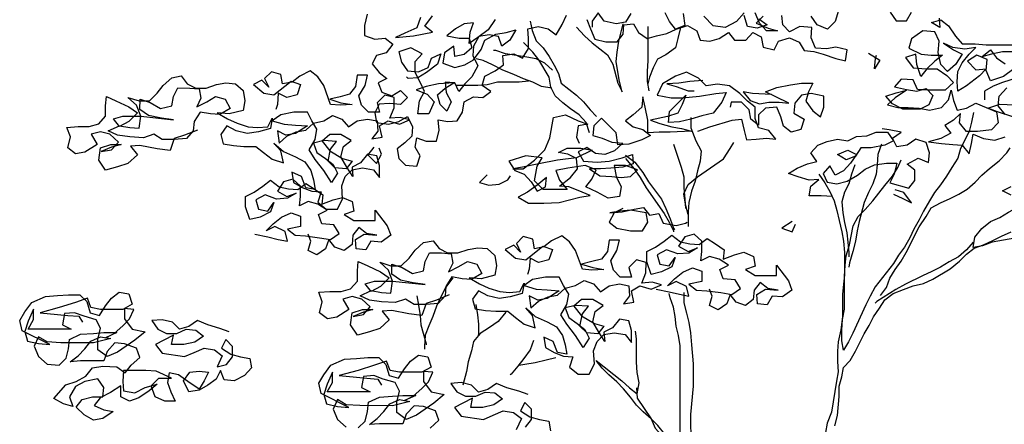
# Model space of a CAD drawing. Header units: metres. Extents: x 8 to 122, y -18 to 26.
# Tile 21 of 54: x 11.87 to 16.05, y 19.6 to 21.32. Entities that reach past the tile are written whole.
import ezdxf

# ---------------------------------------------------------------- set-up
doc = ezdxf.new("R2010")
doc.units = ezdxf.units.M
doc.layers.add('N-WE-AL-DETAIL-G', color=7, linetype='Continuous')

# ---------------------------------------------------------------- blocks, each defined once
blk = doc.blocks.new('Boom_zijaanzicht')
at = {"color": 0, "ltscale": 0.05, "flags": 128}
for points in [[(-1.7104, 9.8657), (-1.7213, 9.8183), (-1.7214, 9.7746), (-1.6777, 9.7599), (-1.6339, 9.7635), (-1.6011, 9.738), (-1.6303, 9.7016), (-1.6704, 9.6907), (-1.6887, 9.6543), (-1.6596, 9.6178), (-1.6268, 9.5923), (-1.6632, 9.5741), (-1.6487, 9.534), (-1.605, 9.5193), (-1.5685, 9.5412), (-1.5394, 9.512), (-1.5686, 9.4829), (-1.6159, 9.4866), (-1.6597, 9.483), (-1.6779, 9.4465), (-1.6707, 9.4064), (-1.6197, 9.3991), (-1.5759, 9.41), (-1.5395, 9.4318), (-1.5176, 9.3881), (-1.5213, 9.348), (-1.5505, 9.3189), (-1.5833, 9.2934), (-1.5761, 9.2533), (-1.5469, 9.2241), (-1.4996, 9.2204), (-1.485, 9.2641), (-1.5068, 9.3006), (-1.4995, 9.3407), (-1.4594, 9.3261), (-1.4157, 9.326), (-1.4047, 9.3734), (-1.4083, 9.4171), (-1.3682, 9.4098), (-1.3281, 9.4134), (-1.3062, 9.4498), (-1.2989, 9.4936), (-1.2588, 9.5154), (-1.2187, 9.5117), (-1.1859, 9.5372), (-1.2223, 9.5627), (-1.2113, 9.6028), (-1.1676, 9.6246), (-1.1311, 9.6501), (-1.1347, 9.6902), (-1.0873, 9.6974), (-1.0509, 9.6792), (-1.0254, 9.7193), (-1.0253, 9.763), (-1.0289, 9.8031), (-0.9852, 9.814), (-0.9415, 9.803), (-0.9087, 9.7775), (-0.8831, 9.8212), (-0.8649, 9.8612)], [(-0.7774, 9.8429), (-0.7629, 9.8028), (-0.7447, 9.7591), (-0.6973, 9.7481), (-0.65, 9.7481), (-0.6244, 9.7808), (-0.6207, 9.8209), (-0.5806, 9.8245), (-0.5588, 9.7881), (-0.5224, 9.7625), (-0.4823, 9.7734), (-0.4386, 9.7843), (-0.3985, 9.8025), (-0.3511, 9.817), (-0.311, 9.7951), (-0.2965, 9.755), (-0.2564, 9.7513), (-0.2163, 9.7622), (-0.1762, 9.7877), (-0.1507, 9.7549), (-0.1033, 9.7549), (-0.0741, 9.7876), (-0.0377, 9.7694), (-0.0304, 9.7256), (0.0169, 9.7147), (0.0352, 9.7511), (0.0826, 9.7656), (0.1226, 9.7474), (0.1445, 9.7109), (0.1846, 9.7072), (0.2246, 9.6962), (0.2793, 9.678), (0.3194, 9.667), (0.3267, 9.7144), (0.2793, 9.7253), (0.2392, 9.7181), (0.1919, 9.7218), (0.1737, 9.7655), (0.1774, 9.8093), (0.1263, 9.813), (0.0826, 9.7911), (0.0535, 9.8203), (0.0499, 9.8604)], [(-0.0303, 9.8568), (-0.0595, 9.8277), (-0.0085, 9.8058), (0.0316, 9.7948), (-0.0158, 9.7949), (-0.0449, 9.8277), (-0.0631, 9.8714)], [(-0.0486, 9.8459), (-0.0121, 9.8204), (-0.0559, 9.8058), (-0.096, 9.8132), (-0.1105, 9.8605)], [(-0.1105, 9.8715), (-0.1433, 9.8351), (-0.1907, 9.8096), (-0.2417, 9.8169), (-0.2818, 9.8571)], [(-0.3692, 9.8681), (-0.362, 9.817), (-0.4021, 9.8025), (-0.4276, 9.8353), (-0.4458, 9.8718)], [(-0.5915, 9.8683), (-0.6134, 9.8318), (-0.6535, 9.8246), (-0.7045, 9.8356), (-0.73, 9.872), (-0.7556, 9.8356), (-0.7556, 9.8101)], [(0.2904, 9.882), (0.2758, 9.8347), (0.2429, 9.8019), (0.1992, 9.8202), (0.1738, 9.8566)], [(-1.1674, 9.8433), (-1.1966, 9.7996), (-1.2403, 9.7668), (-1.2768, 9.7413), (-1.2731, 9.7887), (-1.2585, 9.8288), (-1.2986, 9.8252), (-1.335, 9.8034), (-1.3715, 9.7742), (-1.3205, 9.7633), (-1.2768, 9.7632), (-1.2659, 9.7231), (-1.2987, 9.694), (-1.3388, 9.6867), (-1.3424, 9.7305), (-1.3825, 9.7014), (-1.3898, 9.6576), (-1.3388, 9.6394), (-1.2951, 9.6503), (-1.2586, 9.6721), (-1.2258, 9.7158), (-1.2112, 9.7559), (-1.1638, 9.7813), (-1.12, 9.7886), (-1.0799, 9.7995), (-1.1055, 9.7558), (-1.1383, 9.7303), (-1.1529, 9.7704), (-1.1929, 9.7777), (-1.2367, 9.7705), (-1.2586, 9.7304), (-1.2623, 9.6903), (-1.2404, 9.6466), (-1.266, 9.5992), (-1.2952, 9.5701), (-1.3207, 9.5373), (-1.3389, 9.5738), (-1.379, 9.5774), (-1.3754, 9.5337), (-1.3535, 9.4936), (-1.3718, 9.4535), (-1.4009, 9.4827), (-1.4118, 9.5228), (-1.379, 9.5519), (-1.3425, 9.5738), (-1.4081, 9.5702), (-1.4592, 9.5593), (-1.5029, 9.5448), (-1.4556, 9.5265), (-1.4264, 9.4937), (-1.4483, 9.4427), (-1.4957, 9.4427), (-1.4884, 9.4974), (-1.4665, 9.5374), (-1.4847, 9.5775), (-1.5065, 9.6177), (-1.5065, 9.665), (-1.4773, 9.6978), (-1.5246, 9.7234), (-1.5757, 9.7052), (-1.5648, 9.6614), (-1.5393, 9.625), (-1.4919, 9.6213), (-1.4518, 9.6395), (-1.4372, 9.6795), (-1.3971, 9.6977), (-1.4117, 9.654), (-1.4591, 9.6176), (-1.4956, 9.5958), (-1.5357, 9.5922), (-1.543, 9.5995)], [(-1.4844, 9.8509), (-1.499, 9.8071), (-1.5501, 9.7853), (-1.5902, 9.7671), (-1.5136, 9.7744), (-1.4335, 9.7889), (-1.4662, 9.8144), (-1.4334, 9.8581)], [(0.5091, 9.8746), (0.5345, 9.8381), (0.5783, 9.838), (0.6002, 9.8745)], [(0.7168, 9.8489), (0.7204, 9.8088), (0.6839, 9.8307), (0.724, 9.8416), (0.7568, 9.816), (0.7859, 9.7723), (0.8151, 9.7394), (0.8697, 9.7394), (0.9171, 9.7357), (1.0374, 9.7356)], [(1.0373, 9.7064), (0.9863, 9.7065), (0.9389, 9.6956), (0.8988, 9.6847), (0.9353, 9.7138), (0.9608, 9.681), (0.9972, 9.6554)], [(1.0336, 9.6335), (0.9899, 9.6008), (0.9352, 9.5826), (0.917, 9.6264), (0.9207, 9.6737), (0.877, 9.692), (0.8368, 9.6665), (0.8733, 9.6301), (0.917, 9.6337), (0.8878, 9.6045), (0.8331, 9.5608), (0.7966, 9.539), (0.793, 9.5791), (0.7967, 9.6228), (0.815, 9.6593), (0.8442, 9.6957), (0.8733, 9.7248), (0.826, 9.7176), (0.7749, 9.7249), (0.7349, 9.7432), (0.7786, 9.714), (0.815, 9.6957), (0.7858, 9.652), (0.753, 9.6229), (0.7239, 9.6521), (0.713, 9.7031), (0.7167, 9.7505), (0.6985, 9.7906), (0.6475, 9.7943), (0.6001, 9.7615), (0.5891, 9.7214), (0.6401, 9.6959), (0.6838, 9.6922), (0.7312, 9.6921), (0.6984, 9.6667), (0.6655, 9.6339), (0.64, 9.6011), (0.6218, 9.6521), (0.6182, 9.6959), (0.5745, 9.6813), (0.6072, 9.6376), (0.6619, 9.6339), (0.7093, 9.6338), (0.7493, 9.6047), (0.7785, 9.5755), (0.742, 9.5427), (0.6691, 9.5428), (0.6254, 9.5465), (0.6072, 9.5866), (0.5562, 9.5903), (0.527, 9.5575), (0.578, 9.5465), (0.6217, 9.5392), (0.6618, 9.5501), (0.6909, 9.5209), (0.6727, 9.4808), (0.6362, 9.4626), (0.5633, 9.4627), (0.5196, 9.4846), (0.4905, 9.5174), (0.5342, 9.532), (0.578, 9.5429), (0.5306, 9.5101), (0.4978, 9.481), (0.5415, 9.47), (0.5852, 9.47), (0.6326, 9.4663), (0.6763, 9.4589), (0.7273, 9.4698), (0.7565, 9.5026), (0.7675, 9.5427), (0.7784, 9.4989), (0.7929, 9.4588), (0.833, 9.4661), (0.8731, 9.4879), (0.9606, 9.4514), (0.9678, 9.404), (0.9386, 9.3749), (0.8803, 9.3677), (0.8329, 9.3677), (0.8038, 9.4042), (0.8075, 9.4442), (0.7783, 9.4151), (0.7418, 9.3933), (0.7673, 9.3605), (0.7236, 9.3386), (0.6725, 9.3241), (0.7272, 9.3168), (0.7746, 9.3131), (0.8147, 9.3094), (0.8438, 9.2729), (0.8548, 9.3167), (0.8621, 9.3567), (0.9058, 9.3385), (0.9532, 9.3311), (0.9969, 9.3457)], [(1.0298, 9.4295), (0.9642, 9.4514), (0.9241, 9.466), (0.9752, 9.4842), (1.0371, 9.4805)], [(0.997, 9.4404), (0.9679, 9.4769), (0.9716, 9.517), (1.0044, 9.5534)], [(1.0445, 9.5935), (0.9862, 9.5753), (0.9461, 9.5607), (0.9096, 9.5389), (0.9096, 9.5025)], [(-1.018, 9.8359), (-1.0107, 9.7958), (-0.9925, 9.752), (-0.9634, 9.7228), (-0.9379, 9.6864), (-0.9161, 9.6499), (-0.8979, 9.6134), (-0.887, 9.5734), (-0.8215, 9.5223), (-0.7923, 9.4931), (-0.7632, 9.4603), (-0.7377, 9.4311)], [(-0.8212, 9.8102), (-0.7884, 9.7737), (-0.7557, 9.7445), (-0.6901, 9.6934), (-0.6683, 9.6533), (-0.6465, 9.5731), (-0.6283, 9.5367), (-0.6392, 9.5804), (-0.6464, 9.6205), (-0.6537, 9.6642), (-0.65, 9.7043), (-0.6427, 9.7517), (-0.6244, 9.8246)], [(-0.5187, 9.8135), (-0.5188, 9.6678), (-0.5225, 9.624), (-0.5226, 9.5803), (-0.5153, 9.5402)], [(-0.3802, 9.8098), (-0.3912, 9.7624), (-0.4022, 9.7223), (-0.4423, 9.6932), (-0.4787, 9.675), (-0.497, 9.6386), (-0.5116, 9.5985), (-0.5189, 9.5694)], [(-0.7669, 9.3619), (-0.7815, 9.4056), (-0.8106, 9.4384), (-0.847, 9.464), (-0.8798, 9.4895), (-0.9126, 9.5187), (-0.9308, 9.5552), (-0.938, 9.5989), (-0.9817, 9.6718), (-1.0071, 9.7047), (-1.0472, 9.7448)], [(-0.9234, 9.6281), (-0.9562, 9.6572), (-0.9926, 9.6755), (-1.0327, 9.6828), (-1.0764, 9.6901), (-1.1238, 9.6975), (-1.1638, 9.7121), (-1.1748, 9.7121)], [(0.4178, 9.6997), (0.4651, 9.6705), (0.4432, 9.6341), (0.4469, 9.6778), (0.4506, 9.6924)], [(-0.9271, 9.5515), (-0.9708, 9.5589), (-1.0073, 9.5771), (-1.0473, 9.5917), (-1.0874, 9.61), (-1.1348, 9.6282), (-1.1785, 9.6501), (-1.2185, 9.6684), (-1.2477, 9.6757)], [(-2.4302, 9.3737), (-2.4849, 9.3519), (-2.5286, 9.3374), (-2.5469, 9.2864), (-2.6015, 9.2937), (-2.6744, 9.3084), (-2.7145, 9.3048), (-2.6854, 9.2683), (-2.7255, 9.2319), (-2.7692, 9.2173), (-2.8203, 9.2028), (-2.8494, 9.2466), (-2.8421, 9.2976), (-2.7983, 9.3121), (-2.7546, 9.3121), (-2.7947, 9.3012), (-2.8384, 9.283), (-2.7947, 9.2903), (-2.7655, 9.323), (-2.8019, 9.3559), (-2.842, 9.3668), (-2.8821, 9.3559), (-2.8566, 9.3122), (-2.9077, 9.2794), (-2.9478, 9.2722), (-2.9805, 9.2977), (-2.9696, 9.3451), (-2.9841, 9.3852), (-2.9367, 9.3888), (-2.8893, 9.3887), (-2.8493, 9.3996), (-2.8201, 9.4324), (-2.82, 9.4761), (-2.8163, 9.5162), (-2.7763, 9.498), (-2.7216, 9.4724), (-2.6852, 9.4469), (-2.7217, 9.4104), (-2.7618, 9.3886), (-2.7873, 9.4214), (-2.7472, 9.4323), (-2.6707, 9.4323), (-2.5322, 9.4176), (-2.5832, 9.4249), (-2.6378, 9.4359), (-2.6743, 9.4614), (-2.6742, 9.5052), (-2.6305, 9.4905), (-2.5868, 9.465), (-2.5394, 9.4759), (-2.5321, 9.516), (-2.5138, 9.5524), (-2.4628, 9.5523), (-2.4227, 9.5487), (-2.4155, 9.5086), (-2.4337, 9.4721), (-2.39, 9.494), (-2.3535, 9.5158), (-2.3134, 9.5048), (-2.2916, 9.4647), (-2.3354, 9.4392), (-2.3754, 9.4429), (-2.4192, 9.4503), (-2.4447, 9.4102), (-2.4484, 9.3701), (-2.4776, 9.3373), (-2.5286, 9.3337), (-2.5796, 9.3338), (-2.6161, 9.3557), (-2.6598, 9.3411), (-2.7181, 9.3448), (-2.7691, 9.3522), (-2.8092, 9.3704), (-2.7618, 9.3923), (-2.7181, 9.3849), (-2.678, 9.3813), (-2.6707, 9.4323), (-2.6888, 9.4797), (-2.7252, 9.5125), (-2.6779, 9.4979), (-2.6341, 9.4978), (-2.6013, 9.5306), (-2.5758, 9.5634), (-2.5393, 9.5961), (-2.4992, 9.6034), (-2.4737, 9.5706), (-2.4373, 9.5523), (-2.3936, 9.5523), (-2.3498, 9.5668), (-2.3097, 9.5741), (-2.2696, 9.5704), (-2.2369, 9.5412), (-2.2296, 9.4975), (-2.237, 9.4574), (-2.2953, 9.4429), (-2.3463, 9.4465), (-2.3026, 9.421), (-2.2625, 9.4027), (-2.2151, 9.3881), (-2.1751, 9.3844), (-2.1313, 9.388), (-2.1131, 9.4245), (-2.1204, 9.3807), (-2.1714, 9.3662), (-2.2188, 9.359), (-2.2662, 9.3699), (-2.3063, 9.3918), (-2.3318, 9.3554), (-2.3209, 9.3153), (-2.2772, 9.308), (-2.2334, 9.3043), (-2.1824, 9.3043), (-2.1497, 9.2787), (-2.1132, 9.2495), (-2.0659, 9.2349), (-2.0768, 9.286), (-2.1059, 9.3188), (-2.0658, 9.2823), (-2.0148, 9.2604), (-1.9748, 9.2385), (-1.9493, 9.202), (-1.9384, 9.1619), (-1.9311, 9.1218), (-1.9712, 9.1291), (-1.9894, 9.1765), (-2.0295, 9.1948), (-2.0222, 9.1511), (-1.9858, 9.1292), (-1.9457, 9.1145), (-1.9056, 9.1109), (-1.9203, 9.0671), (-1.8838, 9.038), (-1.8365, 9.0379), (-1.8146, 9.0816), (-1.8181, 9.1363), (-1.8035, 9.1764), (-1.7744, 9.2055), (-1.7306, 9.2127), (-1.6832, 9.2054), (-1.6578, 9.1726), (-1.6577, 9.2236), (-1.6686, 9.2637), (-1.7087, 9.271), (-1.7379, 9.2346), (-1.7743, 9.2164), (-1.7707, 9.1763), (-1.7962, 9.2165), (-1.8217, 9.2602), (-1.8107, 9.3039), (-1.7779, 9.3294), (-1.8216, 9.355), (-1.869, 9.355), (-1.9018, 9.3259), (-1.869, 9.2858), (-1.8144, 9.2529), (-1.7743, 9.2419), (-1.7999, 9.2092), (-1.8472, 9.2129), (-1.8764, 9.242), (-1.8654, 9.293), (-1.8398, 9.3258), (-1.8945, 9.3295), (-1.9382, 9.3186), (-1.9237, 9.2785), (-1.8873, 9.253), (-1.8545, 9.2274), (-1.8363, 9.191), (-1.8619, 9.1509), (-1.8946, 9.202), (-1.931, 9.2494), (-1.9565, 9.2895), (-1.9309, 9.3332), (-1.9236, 9.3769), (-1.9454, 9.4134), (-1.9636, 9.4498), (-2.0219, 9.4499), (-2.0766, 9.439), (-2.1131, 9.4135), (-2.0621, 9.3989), (-2.0147, 9.3952), (-1.9637, 9.3915), (-2.0147, 9.3588), (-2.0548, 9.3515), (-2.0913, 9.3698), (-2.084, 9.3188), (-2.0512, 9.3479), (-2.0111, 9.3661), (-1.971, 9.3733), (-1.9382, 9.4024), (-1.8944, 9.4133), (-1.858, 9.4352), (-1.8179, 9.4206), (-1.7888, 9.3877), (-1.7523, 9.4132), (-1.7086, 9.4205), (-1.6685, 9.4131), (-1.6649, 9.3694), (-1.6904, 9.3366), (-1.6467, 9.3439), (-1.6576, 9.3913), (-1.6211, 9.4131), (-1.5737, 9.3985), (-1.53, 9.4166), (-1.5701, 9.4276), (-1.6138, 9.424), (-1.5955, 9.4677), (-1.5955, 9.5115), (-1.6356, 9.5224), (-1.6684, 9.4897), (-1.6575, 9.4496), (-1.7049, 9.4496), (-1.734, 9.4788), (-1.7449, 9.5189), (-1.7194, 9.5626), (-1.7084, 9.6063), (-1.7521, 9.6064), (-1.7595, 9.559), (-1.785, 9.5262), (-1.8251, 9.5153), (-1.8688, 9.5044), (-1.8215, 9.4898), (-1.7741, 9.4825), (-1.8251, 9.4789), (-1.8652, 9.4826), (-1.8943, 9.5628), (-1.9198, 9.5992), (-1.9525, 9.6248), (-1.9963, 9.6029), (-2.0291, 9.5775), (-2.0692, 9.5702), (-2.0765, 9.6103), (-2.1165, 9.6213), (-2.1457, 9.5921), (-2.1275, 9.5557), (-2.1567, 9.5849), (-2.1931, 9.5667), (-2.1494, 9.5302), (-2.1057, 9.5229), (-2.0328, 9.5811), (-1.9927, 9.5665), (-2.0073, 9.5228), (-2.051, 9.5119), (-2.0875, 9.5301), (-2.0912, 9.4828), (-2.0985, 9.4609)], [(-0.3077, 9.3687), (-0.2567, 9.3869), (-0.1619, 9.416), (-0.1218, 9.4196), (-0.1109, 9.3722), (-0.1, 9.3321), (-0.06, 9.3357), (-0.0162, 9.3393), (0.0239, 9.3356), (-0.0053, 9.3721), (-0.049, 9.3831), (-0.0635, 9.4232), (-0.0635, 9.4706), (-0.0963, 9.4961), (-0.129, 9.5289), (-0.1727, 9.5618), (-0.2237, 9.5691), (-0.2711, 9.5619), (-0.3039, 9.5947), (-0.3549, 9.6202), (-0.4023, 9.6021), (-0.457, 9.5693), (-0.4789, 9.522), (-0.4206, 9.511), (-0.3732, 9.5109), (-0.3003, 9.5182), (-0.2311, 9.529), (-0.1873, 9.5326), (-0.2056, 9.4926), (-0.2421, 9.4452), (-0.2895, 9.4343), (-0.3368, 9.4198), (-0.3842, 9.4089), (-0.4316, 9.4053), (-0.4279, 9.4527), (-0.3586, 9.5218), (-0.3732, 9.4818), (-0.3915, 9.4453), (-0.4352, 9.4308), (-0.5081, 9.4163), (-0.4681, 9.4017), (-0.4171, 9.3871), (-0.377, 9.3797), (-0.3333, 9.3688), (-0.4244, 9.3652), (-0.4717, 9.3652), (-0.5191, 9.3616), (-0.5191, 9.4163), (-0.53, 9.471), (-0.5408, 9.5147), (-0.5445, 9.471), (-0.581, 9.4382), (-0.6138, 9.4128), (-0.581, 9.3872), (-0.541, 9.3762), (-0.5082, 9.3507), (-0.5447, 9.3325), (-0.5993, 9.3143), (-0.6467, 9.3107), (-0.654, 9.3618), (-0.7159, 9.4238), (-0.7487, 9.391), (-0.7524, 9.3509), (-0.7123, 9.34), (-0.6722, 9.3217), (-0.6248, 9.318), (-0.6613, 9.2852), (-0.7014, 9.2707), (-0.7415, 9.2744), (-0.7779, 9.2999), (-0.8144, 9.2817), (-0.7926, 9.2416), (-0.7342, 9.2379), (-0.6832, 9.2415), (-0.6285, 9.2561), (-0.5848, 9.2706), (-0.5812, 9.2305), (-0.6249, 9.216), (-0.676, 9.2124), (-0.7197, 9.2088), (-0.7671, 9.2088), (-0.7234, 9.1796), (-0.6724, 9.1759), (-0.6323, 9.1722), (-0.5922, 9.1759), (-0.563, 9.205), (-0.614, 9.2232), (-0.6614, 9.2233), (-0.6541, 9.1759), (-0.6323, 9.1322), (-0.6396, 9.0921), (-0.687, 9.0848), (-0.7344, 9.1104), (-0.7817, 9.1323), (-0.7562, 9.1651), (-0.7379, 9.2051), (-0.7853, 9.2234), (-0.8582, 9.2125), (-0.9092, 9.2017), (-0.8947, 9.1616), (-0.8619, 9.1214), (-0.9639, 9.1215), (-1.0004, 9.158), (-0.9894, 9.2199), (-0.9675, 9.2564), (-1.0367, 9.2637), (-1.1096, 9.2419), (-1.0841, 9.2018), (-1.0441, 9.1872), (-1.0149, 9.1544), (-0.9895, 9.1143), (-0.953, 9.1324), (-0.9493, 9.1725), (-0.9894, 9.1398), (-1.0296, 9.1107), (-1.0697, 9.0888), (-1.026, 9.0633), (-0.9604, 9.0632), (-0.8948, 9.0668), (-0.8073, 9.0886), (-0.7635, 9.0958), (-0.8145, 9.1177), (-0.8546, 9.1324), (-0.8947, 9.136), (-0.8473, 9.1724), (-0.8181, 9.2089), (-0.8217, 9.2526), (-0.8581, 9.2708), (-0.8982, 9.2782), (-0.8617, 9.2964), (-0.8034, 9.2963), (-0.7561, 9.289), (-0.8217, 9.2562), (-0.9019, 9.2454), (-0.9821, 9.2309), (-1.0513, 9.2164), (-1.0914, 9.2091), (-1.0477, 9.2091), (-1.0003, 9.2455), (-0.9565, 9.2892), (-0.9346, 9.3402), (-0.9199, 9.4276), (-0.8689, 9.4385), (-0.8143, 9.4129), (-0.7742, 9.3983), (-0.8143, 9.3911), (-0.8216, 9.3437), (-0.8107, 9.3182)], [(-1.0255, 9.5808), (-1.0656, 9.5772), (-1.1567, 9.5772), (-1.2004, 9.5664), (-1.2405, 9.5627), (-1.3316, 9.5628)], [(-0.2857, 9.5837), (-0.3403, 9.5801), (-0.3877, 9.5729), (-0.4388, 9.5693), (-0.3987, 9.5583), (-0.3477, 9.5401), (-0.3222, 9.54)], [(0.0058, 9.5252), (-0.0744, 9.5289), (-0.1144, 9.5362), (-0.0853, 9.4997), (-0.0452, 9.4851), (-0.0051, 9.4924), (0.0386, 9.4923), (0.0787, 9.4886), (0.024, 9.5142), (-0.0197, 9.5361), (0.0277, 9.5543), (0.086, 9.5652), (0.1334, 9.5724), (0.1808, 9.5724), (0.1625, 9.5359), (0.1516, 9.4959), (0.1807, 9.4558), (0.2135, 9.4302), (0.2281, 9.4703), (0.2281, 9.5177), (0.1735, 9.5286), (0.1334, 9.5214), (0.1042, 9.4886), (0.1005, 9.4449), (0.1442, 9.4193), (0.1296, 9.3756), (0.0895, 9.3647), (0.0567, 9.3903), (0.0458, 9.4304), (0.0276, 9.4705), (-0.0198, 9.4669), (-0.0489, 9.4377), (-0.049, 9.394), (-0.0817, 9.4196), (-0.089, 9.4596), (-0.1218, 9.4925), (-0.1655, 9.4925), (-0.1692, 9.4707)], [(0.8622, 9.4478), (0.8548, 9.4078), (0.8439, 9.3677), (0.8074, 9.2948), (0.7964, 9.2548), (0.7708, 9.2147), (0.7489, 9.1783), (0.7234, 9.1418), (0.6979, 9.1091), (0.676, 9.0726), (0.6504, 9.0289), (0.6322, 8.9925), (0.6102, 8.9524), (0.592, 8.916), (0.5701, 8.876), (0.5445, 8.8432), (0.5227, 8.8068), (0.446, 8.7084), (0.4241, 8.6684), (0.4059, 8.6319), (0.3511, 8.5117), (0.3328, 8.4753), (0.3109, 8.4389), (0.3037, 8.479), (0.3037, 8.5263), (0.3074, 8.5701), (0.3147, 8.6138), (0.3149, 8.7523), (0.3186, 8.7997), (0.3222, 8.8397), (0.3369, 8.8871), (0.3515, 8.9673), (0.3734, 9.0073), (0.4026, 9.0365), (0.4354, 9.0729), (0.4865, 9.1384), (0.5193, 9.1785), (0.5412, 9.2149), (0.5559, 9.2477)], [(-0.3368, 9.4271), (-0.3369, 9.3833), (-0.3151, 9.3287), (-0.2932, 9.2849), (-0.2969, 9.2412), (-0.3079, 9.2011), (-0.3189, 9.1574), (-0.3335, 9.1137), (-0.3445, 9.0663), (-0.3481, 9.0262), (-0.3482, 8.9643)], [(0.2642, 9.0912), (0.2168, 9.0949), (0.1658, 9.095), (0.1731, 9.1351), (0.2059, 9.1642), (0.1658, 9.1606), (0.1185, 9.1752), (0.0784, 9.1898), (0.1149, 9.2116), (0.1586, 9.2298), (0.1987, 9.2407), (0.1732, 9.2772), (0.2024, 9.31), (0.2425, 9.3245), (0.2863, 9.3354), (0.33, 9.3281), (0.3664, 9.3463), (0.4102, 9.3499), (0.4503, 9.3644), (0.4977, 9.3644), (0.5231, 9.3279), (0.4867, 9.3097), (0.4283, 9.2988), (0.3846, 9.2989), (0.3627, 9.2624), (0.3226, 9.2479), (0.2862, 9.2698), (0.3299, 9.288), (0.3664, 9.2697), (0.3408, 9.2333), (0.3116, 9.2005), (0.2752, 9.1823), (0.2534, 9.2225), (0.2242, 9.1897), (0.2424, 9.1532), (0.2824, 9.1459), (0.3262, 9.1568), (0.3699, 9.1823), (0.4028, 9.2077), (0.4429, 9.2259), (0.4939, 9.2332), (0.5376, 9.2331), (0.5266, 9.1858), (0.5084, 9.1493), (0.5885, 9.1274), (0.6141, 9.1602), (0.6141, 9.2039), (0.5813, 9.2294), (0.6287, 9.2549), (0.6725, 9.2366), (0.6761, 9.2767), (0.6616, 9.3205), (0.6179, 9.3351), (0.5814, 9.3096), (0.5377, 9.3024), (0.5195, 9.3388), (0.556, 9.3643), (0.5049, 9.3753), (0.4758, 9.379)], [(-0.3482, 9.0153), (-0.359, 9.059), (-0.3663, 9.1028), (-0.348, 9.1428), (-0.3079, 9.1756), (-0.1985, 9.252), (-0.1693, 9.2957), (-0.1547, 9.3212)], [(-1.6817, 9.3008), (-1.7073, 9.268), (-1.6708, 9.2315), (-1.6489, 9.2716), (-1.6599, 9.2971)], [(-0.4098, 9.3142), (-0.3771, 9.2157), (-0.3662, 9.1756), (-0.3663, 9.1283), (-0.3627, 9.0809), (-0.3591, 9.0408)], [(0.4721, 9.3134), (0.4575, 9.2696), (0.4538, 9.2259), (0.4501, 9.1858), (0.4355, 9.1458), (0.4172, 9.1093), (0.399, 9.0656), (0.377, 8.9855), (0.3697, 8.9454), (0.3624, 8.9017), (0.3514, 8.8579), (0.3368, 8.8106), (0.3331, 8.7923)], [(0.4679, 8.672), (0.4934, 8.7047), (0.508, 8.7448), (0.5299, 8.7812), (0.5555, 8.8177), (0.5774, 8.8541), (0.6321, 8.9634), (0.6613, 9.0071), (0.6832, 9.0435), (0.7233, 9.0653), (0.7634, 9.0835), (0.7999, 9.1017), (0.8364, 9.1235), (0.8692, 9.1526), (0.8984, 9.1818), (0.9312, 9.2109), (0.9713, 9.2437), (1.0041, 9.2764), (1.0187, 9.2983)], [(1.0222, 9.0978), (0.9858, 9.1161), (1.0222, 9.1343)], [(-0.614, 9.267), (-0.5739, 9.2378), (-0.5411, 9.194), (-0.5157, 9.1539), (-0.4865, 9.1138), (-0.4611, 9.081), (-0.4429, 9.0409), (-0.4247, 8.9971), (-0.4102, 8.957), (-0.4065, 8.9497)], [(-0.614, 9.2524), (-0.5776, 9.2086), (-0.5521, 9.1722), (-0.5266, 9.1284), (-0.4502, 9.019), (-0.4284, 8.9826), (-0.4102, 8.9461), (-0.4102, 8.9424)], [(0.359, 9.226), (0.3444, 9.1859), (0.3335, 9.1458), (0.3152, 9.1094), (0.3042, 9.0693), (0.3078, 9.022), (0.3151, 8.9819), (0.326, 8.9381), (0.3296, 8.898), (0.3332, 8.8543), (0.3332, 8.8361)], [(-2.1863, 8.9317), (-2.1317, 8.9207), (-2.088, 8.9098), (-2.0479, 8.9024), (-2.0588, 8.9425), (-2.1025, 8.9644), (-2.139, 8.9462), (-2.1098, 8.9754), (-2.0733, 9.0045), (-2.0332, 9.0227), (-1.9931, 9.0081), (-1.9932, 8.9643), (-2.0478, 8.9535), (-2.0151, 8.9279), (-1.9713, 8.9242), (-1.913, 8.9169), (-1.8657, 8.9096), (-1.8292, 8.935), (-1.851, 8.9715), (-1.902, 8.9752), (-1.9166, 9.0153), (-1.8801, 9.0335), (-1.9202, 9.059), (-1.9603, 9.07), (-1.9967, 9.0518), (-1.9931, 9.0919), (-1.993, 9.1356), (-2.0258, 9.1648), (-2.0659, 9.1539), (-2.0914, 9.1138), (-2.0514, 9.0919), (-2.0113, 9.1065), (-2.0477, 9.0846), (-2.0951, 9.081), (-2.1425, 9.0993), (-2.1826, 9.0775), (-2.1717, 9.0374), (-2.1316, 9.0301), (-2.106, 9.0665), (-2.1207, 9.0264), (-2.1644, 9.0046), (-2.2082, 8.9937), (-2.2263, 9.0484), (-2.2263, 9.0921), (-2.1898, 9.1103), (-2.1534, 9.1358), (-2.1205, 9.1612), (-2.0841, 9.1321), (-2.044, 9.1247), (-2.004, 9.121), (-1.9711, 9.1465), (-1.9347, 9.1246), (-1.8983, 9.0991), (-1.902, 9.059), (-1.8546, 9.0772), (-1.8145, 9.0881), (-1.7744, 9.0698), (-1.7672, 9.0297), (-1.8073, 9.0152), (-1.7672, 8.9896), (-1.6761, 8.9896), (-1.676, 9.0333), (-1.6251, 8.9676), (-1.6105, 8.9275), (-1.6507, 8.8984), (-1.6944, 8.9021), (-1.7163, 8.8657), (-1.7564, 8.8694), (-1.76, 8.9095), (-1.7235, 8.9313), (-1.6689, 8.9276), (-1.7126, 8.9349), (-1.7454, 8.9605), (-1.7709, 8.9277), (-1.7746, 8.8876), (-1.8074, 8.8621), (-1.8475, 8.8767), (-1.873, 8.9096), (-1.8876, 8.8695), (-1.924, 8.844), (-1.9605, 8.8623), (-1.9495, 8.9023), (-1.9604, 8.9315)], [(-1.2008, 9.1837), (-1.2336, 9.1509), (-1.1935, 9.14), (-1.1498, 9.1436), (-1.1133, 9.1618), (-1.1024, 9.18)], [(0.2059, 9.1861), (0.2314, 9.1496), (0.2533, 9.1131), (0.2714, 9.073), (0.2823, 9.0329), (0.2932, 8.9892), (0.3041, 8.9418), (0.3114, 8.9017), (0.315, 8.8543), (0.3149, 8.7596), (0.3112, 8.7195), (0.3075, 8.6758), (0.3074, 8.581), (0.3001, 8.5263), (0.2891, 8.4753), (0.2854, 8.4352), (0.2854, 8.3915), (0.289, 8.3478), (0.2817, 8.3077), (0.2597, 8.1765), (0.2414, 8.1292), (0.2341, 8.0891)], [(0.5229, 9.1019), (0.563, 9.0837), (0.5994, 9.0654), (0.5667, 9.1092), (0.5302, 9.1202)], [(1.31, 9.0101), (1.2298, 8.9701), (1.1861, 8.9556), (1.146, 8.9447), (1.1059, 8.9301), (1.0621, 8.9192), (0.9418, 8.8975), (0.9017, 8.8829), (0.8616, 8.8757), (0.869, 8.9194), (0.8982, 8.9558), (0.9346, 8.9849), (0.9747, 9.0031), (1.0112, 9.025), (1.0513, 9.0468), (1.0878, 9.0686), (1.1242, 9.0941), (1.1534, 9.1159)], [(-0.6251, 9.041), (-0.6616, 9.0229), (-0.6835, 8.9828), (-0.6507, 8.9572), (-0.5924, 8.9463), (-0.5414, 8.9462), (-0.5195, 8.9826), (-0.5267, 9.0227), (-0.5923, 9.0337), (-0.636, 9.0301), (-0.6798, 9.0229), (-0.6288, 9.0265), (-0.5777, 9.0374), (-0.5376, 9.0446), (-0.5122, 9.0118), (-0.4721, 9.019), (-0.4539, 8.9789), (-0.3992, 8.9679), (-0.3591, 8.9788), (-0.3518, 8.9825)], [(0.0928, 8.9857), (0.049, 8.9566), (0.0927, 8.942), (0.1074, 8.9748)], [(0.2742, 8.1182), (0.2852, 8.1619), (0.2925, 8.2421), (0.2926, 8.2858), (0.3036, 8.3259), (0.3109, 8.366), (0.3401, 8.3951), (0.362, 8.4352), (0.3985, 8.508), (0.4204, 8.5445), (0.4386, 8.5809), (0.4642, 8.6173), (0.4861, 8.6537), (0.5225, 8.6792), (0.5663, 8.6974), (0.6064, 8.7119), (0.6501, 8.7228), (0.6902, 8.741), (0.7632, 8.7847), (0.8033, 8.8174), (0.8325, 8.8466), (0.8653, 8.872), (0.9054, 8.8866), (0.9455, 8.9048), (0.9819, 8.923), (1.022, 8.9411)], [(-1.3616, 8.6736), (-1.4163, 8.6518), (-1.46, 8.6373), (-1.4783, 8.5863), (-1.5329, 8.5936), (-1.6058, 8.6083), (-1.6459, 8.6047), (-1.6168, 8.5682), (-1.6569, 8.5318), (-1.7007, 8.5172), (-1.7517, 8.5027), (-1.7808, 8.5465), (-1.7735, 8.5975), (-1.7297, 8.612), (-1.686, 8.612), (-1.7261, 8.6011), (-1.7698, 8.5829), (-1.7261, 8.5902), (-1.6969, 8.6229), (-1.7333, 8.6558), (-1.7734, 8.6667), (-1.8135, 8.6558), (-1.788, 8.6121), (-1.8391, 8.5793), (-1.8792, 8.5721), (-1.912, 8.5976), (-1.901, 8.645), (-1.9155, 8.6851), (-1.8681, 8.6887), (-1.8208, 8.6886), (-1.7807, 8.6995), (-1.7515, 8.7323), (-1.7514, 8.776), (-1.7478, 8.8161), (-1.7077, 8.7979), (-1.653, 8.7723), (-1.6166, 8.7468), (-1.6531, 8.7103), (-1.6932, 8.6885), (-1.7187, 8.7213), (-1.6786, 8.7322), (-1.6021, 8.7322), (-1.4636, 8.7175), (-1.5146, 8.7248), (-1.5693, 8.7358), (-1.6057, 8.7613), (-1.6056, 8.8051), (-1.5619, 8.7904), (-1.5182, 8.7649), (-1.4708, 8.7758), (-1.4635, 8.8159), (-1.4452, 8.8523), (-1.3942, 8.8522), (-1.3541, 8.8486), (-1.3469, 8.8085), (-1.3651, 8.772), (-1.3214, 8.7939), (-1.2849, 8.8157), (-1.2449, 8.8047), (-1.223, 8.7646), (-1.2668, 8.7391), (-1.3069, 8.7428), (-1.3506, 8.7502), (-1.3761, 8.7101), (-1.3798, 8.67), (-1.409, 8.6372), (-1.46, 8.6336), (-1.511, 8.6337), (-1.5475, 8.6556), (-1.5912, 8.641), (-1.6495, 8.6447), (-1.7005, 8.6521), (-1.7406, 8.6703), (-1.6932, 8.6922), (-1.6495, 8.6848), (-1.6094, 8.6812), (-1.6021, 8.7322), (-1.6202, 8.7796), (-1.6567, 8.8124), (-1.6093, 8.7978), (-1.5656, 8.7977), (-1.5327, 8.8305), (-1.5072, 8.8633), (-1.4707, 8.896), (-1.4306, 8.9033), (-1.4051, 8.8705), (-1.3687, 8.8522), (-1.325, 8.8522), (-1.2812, 8.8667), (-1.2411, 8.874), (-1.2011, 8.8703), (-1.1683, 8.8411), (-1.161, 8.7974), (-1.1684, 8.7573), (-1.2267, 8.7428), (-1.2777, 8.7464), (-1.234, 8.7209), (-1.1939, 8.7026), (-1.1466, 8.688), (-1.1065, 8.6843), (-1.0627, 8.6879), (-1.0445, 8.7244), (-1.0518, 8.6806), (-1.1028, 8.6661), (-1.1502, 8.6589), (-1.1976, 8.6698), (-1.2377, 8.6917), (-1.2632, 8.6553), (-1.2523, 8.6152), (-1.2086, 8.6079), (-1.1649, 8.6042), (-1.1138, 8.6042), (-1.0811, 8.5786), (-1.0446, 8.5494), (-0.9973, 8.5348), (-1.0082, 8.5859), (-1.0373, 8.6187), (-0.9972, 8.5822), (-0.9462, 8.5603), (-0.9062, 8.5384), (-0.8807, 8.5019), (-0.8698, 8.4618), (-0.8625, 8.4217), (-0.9026, 8.429), (-0.9208, 8.4764), (-0.9609, 8.4947), (-0.9536, 8.451), (-0.9172, 8.4291), (-0.8771, 8.4144), (-0.837, 8.4108), (-0.8517, 8.367), (-0.8152, 8.3379), (-0.7679, 8.3378), (-0.746, 8.3815), (-0.7496, 8.4362), (-0.7349, 8.4763), (-0.7058, 8.5054), (-0.662, 8.5126), (-0.6147, 8.5053), (-0.5892, 8.4725), (-0.5891, 8.5235), (-0.6, 8.5636), (-0.6401, 8.5709), (-0.6693, 8.5345), (-0.7058, 8.5163), (-0.7021, 8.4762), (-0.7276, 8.5164), (-0.7531, 8.5601), (-0.7421, 8.6038), (-0.7093, 8.6293), (-0.753, 8.6549), (-0.8004, 8.6549), (-0.8332, 8.6258), (-0.8004, 8.5857), (-0.7458, 8.5528), (-0.7057, 8.5418), (-0.7313, 8.5091), (-0.7786, 8.5128), (-0.8078, 8.5419), (-0.7968, 8.5929), (-0.7713, 8.6257), (-0.8259, 8.6294), (-0.8697, 8.6185), (-0.8551, 8.5784), (-0.8187, 8.5529), (-0.7859, 8.5273), (-0.7677, 8.4909), (-0.7933, 8.4508), (-0.826, 8.5019), (-0.8624, 8.5493), (-0.8879, 8.5894), (-0.8624, 8.6331), (-0.855, 8.6768), (-0.8769, 8.7133), (-0.895, 8.7497), (-0.9534, 8.7498), (-1.008, 8.7389), (-1.0445, 8.7134), (-0.9935, 8.6988), (-0.9461, 8.6951), (-0.8951, 8.6914), (-0.9461, 8.6587), (-0.9862, 8.6514), (-1.0227, 8.6697), (-1.0154, 8.6187), (-0.9826, 8.6478), (-0.9425, 8.666), (-0.9024, 8.6732), (-0.8696, 8.7023), (-0.8258, 8.7132), (-0.7894, 8.7351), (-0.7493, 8.7205), (-0.7202, 8.6876), (-0.6837, 8.7131), (-0.64, 8.7204), (-0.5999, 8.713), (-0.5963, 8.6693), (-0.6218, 8.6365), (-0.5781, 8.6438), (-0.589, 8.6912), (-0.5525, 8.713), (-0.5051, 8.6984), (-0.4614, 8.7165), (-0.5015, 8.7275), (-0.5452, 8.7239), (-0.527, 8.7676), (-0.5269, 8.8114), (-0.567, 8.8223), (-0.5998, 8.7896), (-0.5889, 8.7495), (-0.6363, 8.7495), (-0.6654, 8.7787), (-0.6763, 8.8188), (-0.6508, 8.8625), (-0.6398, 8.9062), (-0.6835, 8.9063), (-0.6909, 8.8589), (-0.7164, 8.8261), (-0.7565, 8.8152), (-0.8002, 8.8043), (-0.7529, 8.7897), (-0.7055, 8.7824), (-0.7565, 8.7788), (-0.7966, 8.7825), (-0.8257, 8.8627), (-0.8512, 8.8991), (-0.884, 8.9247), (-0.9277, 8.9028), (-0.9605, 8.8774), (-1.0006, 8.8701), (-1.0079, 8.9102), (-1.048, 8.9212), (-1.0771, 8.892), (-1.0589, 8.8556), (-1.0881, 8.8848), (-1.1245, 8.8666), (-1.0808, 8.8301), (-1.0371, 8.8228), (-0.9642, 8.881), (-0.9241, 8.8664), (-0.9387, 8.8227), (-0.9825, 8.8118), (-1.0189, 8.83), (-1.0226, 8.7827), (-1.0299, 8.7608)], [(-0.4833, 8.6983), (-0.4286, 8.6874), (-0.3849, 8.6764), (-0.3448, 8.6691), (-0.3557, 8.7092), (-0.3994, 8.7311), (-0.4359, 8.7129), (-0.4067, 8.742), (-0.3702, 8.7711), (-0.3301, 8.7893), (-0.2901, 8.7747), (-0.2901, 8.731), (-0.3448, 8.7201), (-0.312, 8.6945), (-0.2683, 8.6909), (-0.21, 8.6835), (-0.1626, 8.6762), (-0.1261, 8.7017), (-0.148, 8.7381), (-0.199, 8.7418), (-0.2135, 8.7819), (-0.1771, 8.8001), (-0.2171, 8.8257), (-0.2572, 8.8366), (-0.2937, 8.8184), (-0.29, 8.8585), (-0.2899, 8.9022), (-0.3227, 8.9314), (-0.3628, 8.9205), (-0.3884, 8.8805), (-0.3483, 8.8586), (-0.3082, 8.8731), (-0.3447, 8.8513), (-0.392, 8.8477), (-0.4394, 8.8659), (-0.4795, 8.8441), (-0.4686, 8.804), (-0.4285, 8.7967), (-0.403, 8.8331), (-0.4176, 8.793), (-0.4614, 8.7712), (-0.5051, 8.7603), (-0.5233, 8.815), (-0.5232, 8.8587), (-0.4868, 8.8769), (-0.4503, 8.9024), (-0.4175, 8.9279), (-0.3811, 8.8987), (-0.341, 8.8914), (-0.3009, 8.8877), (-0.2681, 8.9132), (-0.2316, 8.8913), (-0.1952, 8.8657), (-0.1989, 8.8256), (-0.1515, 8.8438), (-0.1114, 8.8547), (-0.0713, 8.8365), (-0.0641, 8.7964), (-0.1042, 8.7818), (-0.0641, 8.7563), (0.027, 8.7562), (0.027, 8.7999), (0.078, 8.7343), (0.0925, 8.6942), (0.0524, 8.6651), (0.0087, 8.6687), (-0.0132, 8.6323), (-0.0533, 8.636), (-0.0569, 8.6761), (-0.0205, 8.6979), (0.0342, 8.6942), (-0.0095, 8.7016), (-0.0423, 8.7271), (-0.0678, 8.6943), (-0.0715, 8.6542), (-0.1043, 8.6288), (-0.1444, 8.6434), (-0.1699, 8.6762), (-0.1845, 8.6361), (-0.221, 8.6106), (-0.2574, 8.6289), (-0.2464, 8.669), (-0.2573, 8.6981)], [(0.8617, 8.8976), (0.8325, 8.8648), (0.7996, 8.8357), (0.7595, 8.8138), (0.7231, 8.792), (0.6866, 8.7738), (0.6465, 8.7556), (0.5736, 8.7192), (0.5335, 8.6974), (0.4533, 8.6465), (0.446, 8.6392)], [(-1.3469, 8.7465), (-1.3761, 8.7064), (-1.398, 8.6664), (-1.4163, 8.6263), (-1.4309, 8.5826), (-1.4492, 8.5425), (-1.4638, 8.5024), (-1.4675, 8.4551), (-1.4675, 8.4441)], [(-2.2956, 8.5173), (-2.3357, 8.5319), (-2.3867, 8.5465), (-2.4304, 8.5648), (-2.4669, 8.5393), (-2.507, 8.5284), (-2.5361, 8.5576), (-2.5799, 8.5686), (-2.6236, 8.565), (-2.5981, 8.5285), (-2.5617, 8.5102), (-2.518, 8.5102), (-2.4779, 8.5284), (-2.4378, 8.5247), (-2.405, 8.4992), (-2.4415, 8.4737), (-2.4888, 8.4628), (-2.5399, 8.4629), (-2.5325, 8.5029), (-2.5726, 8.4811), (-2.6091, 8.4629), (-2.58, 8.4264), (-2.4852, 8.4118), (-2.4451, 8.43), (-2.4014, 8.4481), (-2.3577, 8.4408), (-2.3249, 8.4153), (-2.3468, 8.3679), (-2.3067, 8.3788), (-2.2812, 8.4116), (-2.2811, 8.4553), (-2.3103, 8.4845), (-2.3285, 8.4481), (-2.2884, 8.4225), (-2.2484, 8.4116), (-2.2083, 8.4042), (-2.201, 8.3641), (-2.2302, 8.3314), (-2.274, 8.3095), (-2.3177, 8.3132), (-2.3322, 8.3533), (-2.3505, 8.3169), (-2.387, 8.2914), (-2.4234, 8.2696), (-2.4672, 8.2623), (-2.489, 8.3097), (-2.4634, 8.3462), (-2.4234, 8.3498), (-2.3833, 8.3461), (-2.4015, 8.3097), (-2.4234, 8.2732), (-2.4708, 8.3061), (-2.5108, 8.3353), (-2.5509, 8.3426), (-2.5582, 8.3025), (-2.5437, 8.2624), (-2.5255, 8.2223), (-2.5692, 8.2224), (-2.6093, 8.2406), (-2.6275, 8.288), (-2.5947, 8.3208), (-2.54, 8.3207), (-2.6056, 8.3499), (-2.6493, 8.3536), (-2.744, 8.3537), (-2.7477, 8.3063), (-2.7441, 8.2662), (-2.6968, 8.2589), (-2.653, 8.2807), (-2.602, 8.2953), (-2.6348, 8.2661), (-2.6786, 8.237), (-2.7187, 8.2225), (-2.7551, 8.2407), (-2.755, 8.2881), (-2.7988, 8.259), (-2.8426, 8.2372), (-2.8681, 8.2044), (-2.828, 8.1861), (-2.7879, 8.1788), (-2.8317, 8.1497), (-2.8718, 8.1425), (-2.9119, 8.1644), (-2.9446, 8.1972), (-2.9191, 8.23), (-2.8753, 8.2409), (-2.8316, 8.2408), (-2.8279, 8.2809), (-2.8534, 8.3174), (-2.9081, 8.3065), (-2.9482, 8.2847), (-2.9737, 8.2409), (-2.9592, 8.2008), (-2.9993, 8.2118), (-3.0393, 8.2337), (-2.9883, 8.292), (-2.9445, 8.3065), (-2.9044, 8.3283), (-2.8752, 8.3648), (-2.8315, 8.372), (-2.7732, 8.3683), (-2.7368, 8.3428), (-2.7112, 8.3755), (-2.6748, 8.4083), (-2.6893, 8.4484), (-2.7403, 8.4667), (-2.7804, 8.4704), (-2.8132, 8.4339), (-2.8278, 8.3939), (-2.9262, 8.394), (-2.97, 8.3904), (-2.9371, 8.4158), (-2.908, 8.445), (-2.8824, 8.4777), (-2.8423, 8.4959), (-2.7986, 8.4886), (-2.8715, 8.4704), (-3.01, 8.4706), (-3.0683, 8.4743), (-3.1047, 8.4962), (-3.123, 8.4561), (-3.1048, 8.4123), (-3.0684, 8.3795), (-3.0174, 8.3758), (-2.9882, 8.405), (-2.9772, 8.445), (-2.9735, 8.4851), (-2.9261, 8.5069), (-2.8715, 8.5105), (-2.8277, 8.5141), (-2.7731, 8.5141), (-2.8205, 8.4923), (-2.784, 8.5105), (-2.7475, 8.5432), (-2.7183, 8.5723), (-2.7001, 8.6124), (-2.7402, 8.6161), (-2.7402, 8.5724), (-2.7074, 8.5286), (-2.6528, 8.5176), (-2.6966, 8.4812), (-2.7695, 8.4303), (-2.8132, 8.4121), (-2.8533, 8.4413), (-2.8533, 8.485), (-2.8423, 8.5324), (-2.8605, 8.5688), (-2.9115, 8.5835), (-2.9516, 8.5981), (-2.9953, 8.5945), (-3.0026, 8.5471), (-2.9662, 8.5288), (-3.1484, 8.529), (-3.1265, 8.5691), (-3.1265, 8.6128), (-3.1484, 8.5618), (-3.163, 8.5181), (-3.1521, 8.478), (-3.1047, 8.467), (-3.0574, 8.4633), (-3.1739, 8.5217), (-3.1848, 8.5655), (-3.1629, 8.6019), (-3.1337, 8.642), (-3.0754, 8.6674), (-3.0244, 8.671), (-2.977, 8.6746), (-2.9296, 8.6746), (-2.9005, 8.6454), (-2.886, 8.598), (-2.8459, 8.587), (-2.8203, 8.6271), (-2.7948, 8.6599), (-2.762, 8.6854), (-2.7219, 8.678), (-2.7073, 8.6343), (-2.7475, 8.6125), (-2.8422, 8.6125), (-2.8823, 8.6199), (-2.8968, 8.66), (-2.9479, 8.6418), (-3.0171, 8.62), (-3.0973, 8.5982), (-3.0244, 8.5908), (-2.9807, 8.5872), (-2.9333, 8.5835), (-2.9188, 8.558)], [(-1.5001, 8.6701), (-1.4928, 8.63), (-1.4856, 8.5863), (-1.482, 8.5462), (-1.4602, 8.466), (-1.4602, 8.4624)], [(-0.3312, 7.5758), (-0.3312, 7.6268), (-0.3494, 7.6705), (-0.3602, 7.7908), (-0.3602, 7.8345), (-0.3674, 7.8783), (-0.3747, 7.9184), (-0.3746, 7.9621), (-0.3782, 8.0058), (-0.3782, 8.0496), (-0.3818, 8.0933), (-0.3815, 8.4577), (-0.3887, 8.5015), (-0.3996, 8.5416), (-0.4032, 8.5817), (-0.4105, 8.6217), (-0.425, 8.6618), (-0.4286, 8.6801)], [(-0.3667, 8.6837), (-0.3667, 8.6399), (-0.3558, 8.5962), (-0.3449, 8.5561), (-0.3377, 8.5123), (-0.3341, 8.4613), (-0.3269, 8.3811), (-0.327, 8.2864), (-0.338, 8.1661), (-0.338, 8.1115), (-0.3344, 8.0605), (-0.3272, 8.0131), (-0.3274, 7.8345), (-0.3056, 7.7142), (-0.302, 7.6741), (-0.2948, 7.6304), (-0.2875, 7.5903), (-0.273, 7.5575)], [(-1.2487, 8.6334), (-1.2414, 8.5897), (-1.2378, 8.5496), (-1.2378, 8.5059), (-1.2415, 8.495)], [(-1.1211, 8.6005), (-1.154, 8.5605), (-1.1904, 8.535), (-1.2305, 8.5095), (-1.2597, 8.4768), (-1.2671, 8.4367), (-1.2817, 8.3893), (-1.289, 8.3492), (-1.3036, 8.2909)], [(-0.3965, 7.984), (-0.4219, 8.0314), (-0.4474, 8.0824), (-0.4765, 8.1189), (-0.5057, 8.1481), (-0.5384, 8.1773), (-0.5676, 8.2064), (-0.593, 8.2393), (-0.6222, 8.2757), (-0.6513, 8.3049), (-0.6841, 8.3341), (-0.7132, 8.3633), (-0.7387, 8.3961), (-0.6294, 8.3085), (-0.5966, 8.2793), (-0.5639, 8.2538), (-0.5565, 8.3012), (-0.5638, 8.3449), (-0.5674, 8.3887), (-0.5673, 8.487), (-0.5709, 8.5199)], [(-1.0046, 8.4802), (-1.0192, 8.4401), (-1.0448, 8.4037), (-1.0703, 8.3709), (-1.0995, 8.3381), (-1.1032, 8.3345)], [(-1.0267, 8.2506), (-1.0668, 8.2652), (-1.1178, 8.2798), (-1.1615, 8.2981), (-1.198, 8.2726), (-1.2381, 8.2617), (-1.2672, 8.2909), (-1.3109, 8.3019), (-1.3546, 8.2983), (-1.3292, 8.2618), (-1.2927, 8.2435), (-1.249, 8.2435), (-1.2089, 8.2617), (-1.1688, 8.258), (-1.136, 8.2325), (-1.1725, 8.207), (-1.2199, 8.1961), (-1.2709, 8.1961), (-1.2636, 8.2362), (-1.3037, 8.2144), (-1.3402, 8.1962), (-1.311, 8.1597), (-1.2163, 8.1451), (-1.1762, 8.1633), (-1.1324, 8.1814), (-1.0887, 8.1741), (-1.0559, 8.1486), (-1.0779, 8.1012)], [(-1.0378, 8.1121), (-1.0122, 8.1449), (-1.0122, 8.1886), (-1.0413, 8.2178), (-1.0596, 8.1814), (-1.0195, 8.1558), (-0.9794, 8.1449), (-0.9393, 8.1375), (-0.9321, 8.0974)], [(-1.4423, 8.1088), (-1.4058, 8.1416), (-1.4203, 8.1817), (-1.4714, 8.2), (-1.5114, 8.2037), (-1.5443, 8.1672), (-1.5589, 8.1272), (-1.6573, 8.1273), (-1.701, 8.1237), (-1.6682, 8.1491), (-1.639, 8.1783), (-1.6135, 8.211), (-1.5734, 8.2292), (-1.5296, 8.2219), (-1.6025, 8.2037), (-1.741, 8.2039), (-1.7993, 8.2076), (-1.8358, 8.2295), (-1.854, 8.1894), (-1.8358, 8.1456), (-1.7994, 8.1128)], [(-1.7484, 8.1091), (-1.7192, 8.1382), (-1.7083, 8.1783), (-1.7046, 8.2184), (-1.6572, 8.2402), (-1.6025, 8.2438), (-1.5588, 8.2474), (-1.5041, 8.2474), (-1.5515, 8.2256), (-1.515, 8.2437), (-1.4786, 8.2765), (-1.4494, 8.3056), (-1.4311, 8.3457), (-1.4712, 8.3494), (-1.4713, 8.3057), (-1.4385, 8.2619), (-1.3838, 8.2509), (-1.4276, 8.2145), (-1.5005, 8.1636), (-1.5443, 8.1454), (-1.5843, 8.1746), (-1.5843, 8.2183), (-1.5733, 8.2657), (-1.5915, 8.3021), (-1.6425, 8.3168), (-1.6826, 8.3314), (-1.7263, 8.3278), (-1.7337, 8.2804), (-1.6972, 8.2621), (-1.8795, 8.2623), (-1.8576, 8.3024), (-1.8575, 8.3461), (-1.8794, 8.2951), (-1.894, 8.2514), (-1.8832, 8.2113), (-1.8358, 8.2003), (-1.7884, 8.1966), (-1.905, 8.255), (-1.9159, 8.2988), (-1.894, 8.3352), (-1.8648, 8.3753), (-1.8064, 8.4007), (-1.7554, 8.4043), (-1.708, 8.4079), (-1.6607, 8.4079), (-1.6315, 8.3787), (-1.617, 8.3313), (-1.5769, 8.3203), (-1.5514, 8.3604), (-1.5258, 8.3932), (-1.493, 8.4187), (-1.4529, 8.4113), (-1.4384, 8.3676), (-1.4785, 8.3458), (-1.5733, 8.3458), (-1.6133, 8.3532), (-1.6279, 8.3933), (-1.6789, 8.3751), (-1.7482, 8.3533), (-1.8284, 8.3315), (-1.7555, 8.3241), (-1.7118, 8.3205), (-1.6644, 8.3168), (-1.6498, 8.2912)], [(-0.9099, 8.4072), (-0.95, 8.3963), (-0.9974, 8.3854), (-1.0412, 8.3782), (-1.0667, 8.3745)], [(-0.5675, 8.2793), (-0.5639, 8.2356), (-0.5057, 8.1481), (-0.4875, 8.108), (-0.4583, 8.0751), (-0.4256, 8.046), (-0.3855, 8.0277), (-0.3709, 8.0058)]]:
    blk.add_lwpolyline(points, dxfattribs=at)

msp = doc.modelspace()

# ---------------------------------------------------------------- block references
at = {"layer": 'N-WE-AL-DETAIL-G', "color": 252}
msp.add_blockref('Boom_zijaanzicht', (15.0534, 11.4784), dxfattribs=at)

doc.saveas('drawing.dxf')
